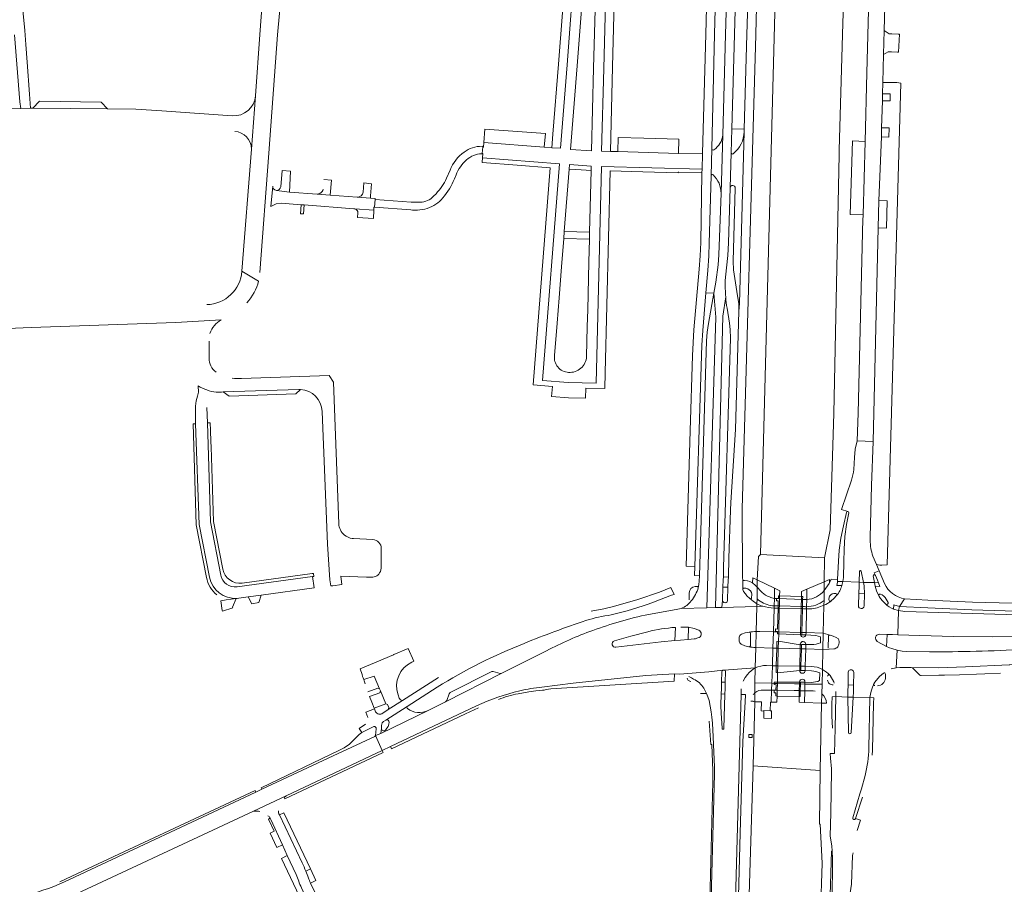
# Model space of a CAD drawing. Header units: metres. Extents: x 166325 to 190320, y 381923 to 404576.
# Tile 236 of 256: x 173070 to 173460, y 388413 to 388756. Entities that reach past the tile are written whole.
import ezdxf

# ---------------------------------------------------------------- set-up
doc = ezdxf.new("R2010")
doc.units = ezdxf.units.M
for name, color, linetype, lineweight in [('B-WE-OG-WATER_KANAAL-GV', 8, 'Continuous', 18), ('B-WE-VH-VERHARDING_ASFALT-GV', 8, 'Continuous', 18), ('B-WE-VH-VERHARDING_BETON-GV', 8, 'Continuous', 18), ('B-WE-VH-VERHARDING_BETONSTRAATSTEEN-GV', 8, 'Continuous', 18), ('B-WE-VH-VERHARDING_STRAATBAKSTEEN-GV', 8, 'Continuous', 18)]:
    doc.layers.add(name, color=color, linetype=linetype, lineweight=lineweight)

msp = doc.modelspace()

# ---------------------------------------------------------------- linework, layer by layer
at = {"layer": 'B-WE-OG-WATER_KANAAL-GV', "flags": 128}
for points in [[(173406.153, 389101.339), (173378.435, 389106.022), (173378.23, 389096.892), (173376.326, 389012.362), (173373.048, 388889.36), (173371.025, 388813.432), (173365.723, 388614.503), (173363.846, 388544.069), (173389.17, 388542.795), (173391.406, 388553.838), (173392.929, 388599.908), (173394.976, 388702.508), (173395.009, 388704.172), (173396.301, 388750.053), (173397.378, 388784.361), (173397.884, 388803.396), (173400.678, 388892.67), (173404.695, 389050.82)], [(173388.46, 388506.48), (173388.67, 388512.91), (173388.94, 388523.98), (173388.998, 388525.789), (173389.021, 388529.759), (173389.042, 388533.265), (173389.17, 388542.795), (173363.846, 388544.069), (173363.003, 388543.216), (173362.551, 388534.034), (173362.519, 388531.058), (173362.47, 388526.43), (173362.39, 388524.55), (173362.359, 388523.463), (173362.08, 388513.55), (173361.95, 388507.21), (173361.741, 388499.15), (173361.63, 388493.22), (173361.597, 388489.241), (173361.569, 388485.757), (173360.97, 388460.33), (173387.46, 388458.543), (173387.976, 388485.238), (173388.106, 388488.874), (173388.24, 388492.636), (173388.37, 388498.494)], [(173370.449, 388488.006), (173370.31, 388485.56), (173368.111, 388485.612), (173368.25, 388490.319), (173368.33, 388493.045), (173368.537, 388500.024), (173368.743, 388506.993), (173368.935, 388513.472), (173369.212, 388522.852), (173369.237, 388523.707), (173369.325, 388526.685), (173369.443, 388530.669), (173371.51, 388529.66), (173371.41, 388527.73), (173371.384, 388526.711), (173371.307, 388523.735), (173371.284, 388522.847), (173371.04, 388513.418), (173371.033, 388512.685), (173370.96, 388509.69), (173370.885, 388506.929), (173370.696, 388499.977), (173370.62, 388497.16), (173370.52, 388493.43), (173370.514, 388492.999), (173370.479, 388490.281)], [(173368.22, 388482.157), (173368.134, 388479.155), (173365.132, 388479.24), (173365.212, 388482.05), (173365.217, 388482.242), (173367.64, 388482.173)]]:
    msp.add_lwpolyline(points, close=True, dxfattribs=at)
for points in [[(173379.946, 388522.622), (173379.966, 388523.484), (173380.037, 388526.459), (173380.06, 388527.42), (173380.1, 388529.46), (173382.216, 388530.361), (173382.131, 388526.252), (173382.071, 388523.385), (173382.052, 388522.485), (173381.857, 388513.135), (173381.838, 388512.199)], [(173379.699, 388512.293), (173379.721, 388513.201), (173379.946, 388522.622)], [(173379.566, 388506.702), (173379.604, 388508.314)], [(173381.759, 388508.406), (173381.722, 388506.648), (173381.579, 388499.79), (173381.543, 388498.081), (173381.543, 388498.059), (173381.542, 388498.036)], [(173379.361, 388498.095), (173379.402, 388499.841), (173379.566, 388506.702)], [(173381.447, 388493.462), (173381.432, 388492.756), (173381.376, 388490.073), (173381.28, 388485.444), (173379.081, 388485.512), (173379.115, 388487.799), (173379.171, 388490.126), (173379.234, 388492.805), (173379.251, 388493.509)], [(173379.844, 388076.73), (173378.769, 388143.537), (173378.564, 388160.471), (173382.821, 388160.475), (173382.522, 388173.246), (173381.596, 388225.703), (173382.804, 388255.607), (173383.175, 388255.638), (173383.135, 388263.345), (173383.268, 388276.543), (173384.025, 388310.261), (173385.628, 388369.572), (173386.96, 388381.73), (173388.236, 388421.784), (173387.498, 388437.257), (173387.214, 388437.233), (173387.46, 388458.543), (173360.97, 388460.33), (173358.65, 388388.206), (173355.196, 388258.109), (173355.021, 388241.747), (173355.364, 388212.828), (173355.114, 388212.827), (173359.123, 388035.147)]]:
    msp.add_lwpolyline(points, dxfattribs=at)
at = {"layer": 'B-WE-OG-WATER_KANAAL-GV'}
for points in [[(173381.838, 388512.199, -0.8302477), (173379.699, 388512.293)], [(173379.604, 388508.314, -0.0945657), (173379.614, 388508.737)], [(173379.614, 388508.737, -0.875737), (173381.762, 388508.549)], [(173381.762, 388508.549, -0.0208243), (173381.759, 388508.406)], [(173381.542, 388498.036, -0.9860528), (173379.361, 388498.095)], [(173379.251, 388493.509, -0.0361236), (173379.255, 388493.675)], [(173379.255, 388493.675, -0.9273934), (173381.45, 388493.623)], [(173381.45, 388493.623, -0.0433496), (173381.447, 388493.462)]]:
    msp.add_lwpolyline(points, format="xyb", dxfattribs=at)
at = {"layer": 'B-WE-VH-VERHARDING_ASFALT-GV', "flags": 128}
for points in [[(173351.821, 388689.259), (173352.228, 388703.182), (173352.493, 388712.575), (173353.548, 388749.997), (173354.759, 388792.976), (173355.702, 388826.426), (173356.044, 388838.534), (173352.544, 388838.54), (173352.194, 388826.037), (173350.018, 388750.037), (173348.878, 388710.219), (173348.222, 388687.094), (173347.371, 388662.731), (173347.057, 388658.722), (173346.113, 388651.848), (173345.331, 388647.499), (173346.165, 388637.99), (173342.568, 388522.913), (173346.06, 388523.01), (173348.912, 388638.396), (173350.058, 388646.053)], [(173361.968, 388749.902), (173362.136, 388755.766), (173364.459, 388838.656), (173360.939, 388838.658), (173359.293, 388779.546), (173358.454, 388749.942), (173357.393, 388712.503), (173357.364, 388711.462), (173355.579, 388643.455), (173355.302, 388640.42), (173353.996, 388593.52), (173352.062, 388564.619), (173351.941, 388561.637), (173351.357, 388542.647), (173351.141, 388535.115), (173351.076, 388533.912), (173350.966, 388531.074), (173350.799, 388525.852)], [(173344.247, 388833.694), (173342.156, 388750.126), (173340.843, 388702.973), (173340.837, 388702.696), (173340.693, 388696.689), (173340.637, 388695.232), (173340.628, 388694.952), (173340.153, 388667.684), (173339.996, 388662.404), (173339.507, 388656.999), (173337.469, 388633.06), (173336.856, 388622.821), (173335.97, 388592.967), (173334.382, 388539.429), (173337.817, 388539.306), (173340.561, 388626.953), (173340.979, 388632.834), (173342.237, 388647.726), (173342.976, 388656.477), (173343.411, 388662.35), (173343.569, 388667.339), (173344.246, 388694.063), (173344.502, 388704.808), (173345.679, 388750.087), (173347.714, 388828.388)], [(173178.543, 388826.739), (173171.504, 388827.18), (173170.69, 388817.721), (173166.722, 388765.798), (173165.639, 388749.95), (173163.929, 388725.696), (173162.278, 388704.65), (173158.471, 388656.228), (173165.113, 388652.35)], [(173165.563, 388655.677), (173169.087, 388703.048), (173172.574, 388749.911), (173174.227, 388768.618), (173175.786, 388788.344), (173177.249, 388809.29), (173178.543, 388826.739)], [(173356.868, 388530.366), (173356.783, 388533.778), (173356.706, 388535.036), (173356.58, 388562.094), (173361.968, 388749.902)], [(173162.278, 388704.65), (173163.929, 388725.696)], [(173154.68, 388717.81), (173126.787, 388719.786), (173116.469, 388720.448), (173105.276, 388720.542), (173075.74, 388720.79), (173074.727, 388720.799), (173070.968, 388720.739), (173050.057, 388720.404), (173039.941, 388719.931), (173014.945, 388718.035), (172999.952, 388716.528), (172993.753, 388715.704)], [(173353.813, 388689.184), (173352.98, 388660.242), (173353.162, 388656.808), (173353.616, 388653.347), (173354.761, 388646.448), (173355.229, 388643.445), (173355.302, 388640.42), (173355.579, 388643.455), (173357.364, 388711.462)], [(173253.609, 388702.793), (173253.619, 388702.931), (173253.827, 388705.444), (173253.847, 388705.699), (173253.556, 388705.732)], [(173352.228, 388703.182), (173351.821, 388689.259)], [(173253.345, 388702.801), (173253.609, 388702.793)], [(173240.914, 388696.3), (173239.501, 388693.068)], [(173242.647, 388692.841), (173243.313, 388694.357)], [(173229.052, 388683.587), (173227.358, 388683.605), (173225.44, 388683.626), (173211.276, 388684.696), (173211.026, 388681.627), (173225.31, 388680.552)], [(173235.342, 388686.961), (173234.401, 388685.986)], [(173165.113, 388652.35), (173158.471, 388656.228)], [(173332.433, 388522.632), (173342.568, 388522.913), (173346.165, 388637.99), (173345.331, 388647.499)], [(173345.331, 388647.499), (173343.191, 388635.598), (173342.747, 388632.15), (173342.512, 388628.621), (173339.672, 388535.618), (173339.608, 388533.525), (173339.469, 388532.126), (173339.182, 388530.904)], [(173350.058, 388646.053), (173348.912, 388638.396), (173346.06, 388523.01), (173348.537, 388523.079), (173348.81, 388525.882), (173348.963, 388531.11), (173349.085, 388533.985), (173349.125, 388535.188), (173349.199, 388538.859), (173351.919, 388629.69)], [(173351.919, 388629.69), (173351.831, 388633.151), (173351.538, 388635.642), (173350.6, 388641.569)], [(173008.116, 388633.845), (173012.472, 388627.013), (173028.087, 388629.762), (173035.091, 388630.656), (173048.531, 388632.037), (173065.625, 388633.519), (173074.971, 388634.002), (173132.259, 388635.912), (173150.27, 388636.982)], [(173150.27, 388636.982), (173132.259, 388635.912)], [(173145.529, 388621.878), (173145.53, 388628.485)], [(173196.868, 388556.251), (173194.692, 388612.295), (173193.084, 388614.897), (173158.264, 388613.703)], [(173148.344, 388608.301), (173150.134, 388608.38), (173150.416, 388608.392), (173151.077, 388608.414), (173180.998, 388609.403)], [(173190.253, 388600.743), (173192.327, 388548.097), (173193.317, 388534.036), (173193.63, 388531.611), (173194.451, 388531.708), (173198.039, 388532.132), (173197.695, 388535.49), (173207.81, 388535.132), (173209.812, 388535.061)], [(173407.797, 388571.429), (173408.44, 388588.78), (173402.09, 388589.05), (173401.32, 388585.71), (173401.04, 388582.45), (173400.83, 388577.749)], [(173399.89, 388573.46), (173395.96, 388561.89), (173398.433, 388561.082)], [(173407.227, 388549.686), (173407.246, 388550.868), (173407.797, 388571.429)], [(173398.81, 388560.54), (173397.94, 388555.98), (173397.27, 388551.2), (173396.95, 388546.21), (173396.868, 388541.142), (173396.659, 388534.914), (173396.417, 388533.321), (173402.914, 388533.068), (173403.05, 388537.394)], [(173210.331, 388549.977), (173202.659, 388550.378)], [(173213.562, 388538.63), (173213.676, 388546.402)], [(173409.315, 388535.796), (173408.904, 388536.77), (173410.818, 388537.613), (173409.788, 388540.078), (173408.315, 388543.376)], [(173403.748, 388537.408), (173404.565, 388532.998), (173408.926, 388532.934), (173408.439, 388535.542)], [(173412.922, 388532.58), (173410.818, 388537.613), (173408.904, 388536.77), (173409.315, 388535.796), (173410.118, 388533.894), (173410.536, 388532.889), (173411.146, 388531.421), (173409.19, 388531.518), (173409.76, 388529.672), (173410.679, 388527.645)], [(173362.519, 388531.058), (173361.916, 388531.727), (173360.717, 388532.839), (173359.636, 388533.306), (173358.635, 388533.668), (173357.561, 388533.766), (173356.783, 388533.778), (173356.868, 388530.366)], [(173396.026, 388531.806), (173394.021, 388531.84), (173394.151, 388532.47), (173394.311, 388533.043), (173394.349, 388533.39), (173394.392, 388534.095), (173391.766, 388534.258), (173391.158, 388532.802), (173391.076, 388532.605), (173389.021, 388529.759), (173388.998, 388525.789), (173388.94, 388523.98)], [(173402.606, 388523.735), (173402.816, 388528.601), (173402.879, 388531.684), (173402.914, 388533.068), (173396.417, 388533.321), (173396.026, 388531.806)], [(173413.346, 388524.558), (173412.748, 388525.069), (173412.199, 388525.657), (173411.419, 388526.583), (173410.78, 388527.483), (173410.679, 388527.645), (173409.76, 388529.672), (173409.19, 388531.518), (173408.926, 388532.934), (173404.565, 388532.998), (173404.822, 388531.591), (173404.965, 388528.52), (173404.841, 388523.665)], [(173329.616, 388528.275), (173328.331, 388531.023), (173323.808, 388529.19), (173315.293, 388526.206), (173305.69, 388523.396), (173301.76, 388522.541), (173296.813, 388521.656)], [(173321.467, 388525.183), (173328.572, 388527.968), (173329.616, 388528.275)], [(173348.81, 388525.882), (173348.537, 388523.079), (173362.359, 388523.463), (173362.39, 388524.55), (173360.87, 388525.508), (173359.547, 388526.563), (173358.465, 388527.693), (173357.897, 388528.412), (173357.155, 388529.444), (173356.883, 388530.166)], [(173359.547, 388526.563), (173360.87, 388525.508), (173362.39, 388524.55), (173362.47, 388526.43), (173362.519, 388531.058)], [(173393.976, 388527.833), (173393.974, 388527.83), (173393.972, 388527.827), (173392.92, 388526.655), (173391.808, 388525.668), (173391.803, 388525.664), (173391.761, 388525.633)], [(173364.771, 388523.53), (173362.359, 388523.463), (173362.08, 388513.55), (173363.56, 388513.61), (173368.935, 388513.472), (173370.548, 388513.43), (173370.551, 388513.557), (173369.806, 388513.587), (173369.837, 388514.553), (173370.574, 388514.52), (173370.773, 388522.86)], [(173362.39, 388524.55), (173362.359, 388523.463), (173364.771, 388523.53)], [(173380.438, 388522.609), (173380.206, 388513.189), (173381.857, 388513.135), (173388.67, 388512.91), (173388.94, 388523.98)], [(173388.94, 388523.98), (173388.67, 388512.91), (173391.362, 388512.155), (173392.61, 388511.74), (173393.74, 388511.23), (173394.67, 388510.6)], [(173413.558, 388524.413), (173413.346, 388524.558)], [(173416.549, 388522.439), (173416.583, 388524.165), (173418.896, 388523.46), (173420.888, 388526.47)], [(173474.03, 388524.473), (173447.827, 388525.198), (173430.111, 388525.971), (173420.888, 388526.47), (173418.896, 388523.46), (173430.065, 388522.896), (173447.578, 388522.202), (173473.93, 388521.387)], [(173362.08, 388513.55), (173362.359, 388523.463), (173348.537, 388523.079), (173346.06, 388523.01), (173342.568, 388522.913), (173332.433, 388522.632), (173332.431, 388522.631), (173330.409, 388522.273), (173319.518, 388520.343)], [(173410.887, 388512.472), (173413.928, 388512.353), (173416.117, 388512.311), (173418.157, 388512.26), (173418.478, 388521.842), (173416.549, 388522.439)], [(173466.278, 388520.121), (173465.64, 388520.14), (173420.99, 388521.48), (173418.478, 388521.842), (173418.157, 388512.26), (173440.117, 388511.611), (173455.542, 388511.428), (173470.991, 388511.66), (173478.715, 388511.983), (173494.136, 388512.917), (173506.854, 388514), (173511.874, 388514.503)], [(173305.999, 388509.82), (173312.48, 388511.75), (173319.21, 388513.46)], [(173332.246, 388515.33), (173335.28, 388515.21), (173337.6, 388514.7), (173339.46, 388514.02)], [(173337.61, 388510.61), (173335.13, 388510.33), (173332.11, 388510.15), (173329.967, 388509.965), (173324.47, 388509.49), (173306.6, 388507.29)], [(173359.19, 388507.5), (173357.65, 388507.92), (173356.2, 388508.51), (173355.62, 388509.02), (173355.35, 388509.75), (173355.43, 388511.281)], [(173394.82, 388508.58), (173394.419, 388507.44)], [(173415.526, 388498.742), (173417.553, 388499.167), (173417.958, 388506.136), (173415.901, 388506.777), (173414.915, 388507.151), (173413.78, 388507.641), (173410.095, 388509.656)], [(173279.126, 388505.956), (173261.439, 388497.004), (173239.137, 388485.715), (173232.224, 388482.216), (173213.542, 388473.141), (173211.406, 388472.413), (173214.078, 388466.429), (173217.32, 388467.962), (173251.39, 388484.07)], [(173329.729, 388496.749), (173331.723, 388496.681), (173343.401, 388497.614), (173348.955, 388498.195), (173349.49, 388498.21), (173361.741, 388499.15), (173361.95, 388507.21)], [(173370.26, 388506.945), (173368.743, 388506.993), (173361.95, 388507.21), (173361.741, 388499.15)], [(173366.21, 388500.08), (173368.537, 388500.024), (173370.079, 388499.987), (173370.26, 388506.945)], [(173388.46, 388506.48), (173381.722, 388506.648), (173380.036, 388506.69), (173379.831, 388499.834), (173379.92, 388499.831), (173381.579, 388499.79), (173383.997, 388499.73)], [(173392.85, 388506.633), (173391.084, 388506.505), (173391.065, 388506.507), (173391.046, 388506.509), (173388.46, 388506.48), (173388.37, 388498.494)], [(173388.37, 388498.494), (173388.46, 388506.48)], [(173439.799, 388505.559), (173430.819, 388505.5), (173421.834, 388505.595), (173419.887, 388505.799), (173417.958, 388506.136), (173417.553, 388499.167), (173419.005, 388499.345), (173423.529, 388499.253), (173434.246, 388499.232), (173445.047, 388499.569), (173462.359, 388500.401), (173462.533, 388500.409), (173463.566, 388500.459), (173463.674, 388500.466), (173477.338, 388501.312)], [(173277.287, 388491.559), (173289.64, 388493.16), (173318.445, 388496.145), (173322.93, 388496.455), (173329.729, 388496.749)], [(173348.955, 388498.195), (173343.401, 388497.614), (173331.723, 388496.681)], [(173348.645, 388475.218), (173348.369, 388479.28), (173348.236, 388481.221), (173348.118, 388484.232), (173348.264, 388488.814), (173348.327, 388490.795), (173348.37, 388493.48), (173348.49, 388497.69)], [(173349.985, 388497.705), (173349.87, 388493.43), (173349.799, 388490.789), (173349.748, 388488.801), (173349.34, 388475.2)], [(173361.741, 388499.15), (173349.49, 388498.21)], [(173391.295, 388496.271), (173391.391, 388496.172), (173392.877, 388493.611), (173393.014, 388493.159)], [(173393.654, 388489.763), (173393.616, 388487.784), (173398.481, 388487.544), (173398.458, 388489.671), (173398.515, 388492.388), (173398.571, 388497.497)], [(173399.407, 388498.358), (173399.982, 388498.33)], [(173400.784, 388497.325), (173400.693, 388492.302), (173400.677, 388490.94), (173400.66, 388489.611), (173400.544, 388487.611), (173407.142, 388487.36), (173407.526, 388489.421)], [(173408.653, 388492.749), (173408.714, 388492.882), (173409.092, 388493.553), (173410.905, 388495.765), (173412.533, 388497.083)], [(173236.375, 388495.386), (173222.012, 388486.284), (173216.399, 388482.639), (173213.832, 388480.972)], [(173211.618, 388475.037), (173211.406, 388472.413), (173213.542, 388473.141), (173213.716, 388475.298), (173213.818, 388476.342), (173214.054, 388477.383), (173214.559, 388477.949), (173215.517, 388478.484), (173223.983, 388483.91), (173235.846, 388491.519)], [(173341.417, 388491.136), (173342.468, 388489.006), (173343.045, 388487.685), (173343.453, 388486.239), (173344.33, 388481.729), (173344.565, 388479.59), (173344.814, 388477.318), (173345.052, 388471.883), (173345.58, 388459.843), (173345.617, 388457.087), (173344.066, 388398)], [(173353.576, 388392.726), (173355.67, 388470.055), (173356.173, 388488.641)], [(173356.173, 388488.641), (173356.231, 388490.808)], [(173398.635, 388473.529), (173398.481, 388487.544), (173393.616, 388487.784), (173393.376, 388475.235), (173393.203, 388465.238), (173391.374, 388465.278), (173391.591, 388463.445), (173391.922, 388459.231), (173391.911, 388458.415), (173391.682, 388441.734), (173391.374, 388432.509), (173392.077, 388428.605), (173392.278, 388426.525), (173392.299, 388423.546), (173392.152, 388406.35), (173392.124, 388405.602), (173391.881, 388404.772), (173398.763, 388404.581), (173398.895, 388407.524), (173399.92, 388413.438), (173400.287, 388424.84), (173400.478, 388425.861)], [(173406.732, 388467.409), (173407.142, 388487.36), (173400.544, 388487.611), (173399.725, 388473.514)], [(173211.259, 388482.072), (173210.92, 388482.927), (173207.516, 388481.639), (173208.384, 388479.48)], [(173207.441, 388476.829), (173204.917, 388475.169), (173206.006, 388473.544), (173210.772, 388475.919)], [(173163.112, 388442.385), (173176.05, 388448.45), (173214.078, 388466.429), (173211.406, 388472.413), (173211.1, 388471.955), (173196.563, 388465.214), (173166.428, 388451.07), (173164.002, 388449.931), (173090.275, 388415.327)], [(173400.365, 388439.699), (173403.234, 388449.325), (173403.868, 388451.209), (173405.269, 388456.532)], [(173402.075, 388434.775), (173403.411, 388438.778), (173401.421, 388439.446)]]:
    msp.add_lwpolyline(points, dxfattribs=at)
at = {"layer": 'B-WE-VH-VERHARDING_ASFALT-GV'}
for points in [[(173163.929, 388725.696, -0.4088927), (173154.68, 388717.81)], [(173155.631, 388711.612, -0.4007151), (173162.278, 388704.65)], [(173357.364, 388711.462, -0.2161548), (173353.056, 388702.758)], [(173246.458, 388703.394, 0.1456207), (173240.914, 388696.3)], [(173253.556, 388705.732, 0.1624442), (173246.458, 388703.394)], [(173243.313, 388694.357, -0.1363725), (173247.474, 388700.353)], [(173247.474, 388700.353, -0.1765067), (173253.345, 388702.801)], [(173239.501, 388693.068, -0.091294), (173235.342, 388686.961)], [(173238.063, 388685.272, 0.0738296), (173242.647, 388692.841)], [(173234.401, 388685.986, -0.2071469), (173229.052, 388683.587)], [(173231.868, 388681.107, 0.1407646), (173238.063, 388685.272)], [(173225.31, 388680.552, 0.0435252), (173227.976, 388680.434)], [(173227.976, 388680.434, 0.0639569), (173231.868, 388681.107)], [(173158.471, 388656.228, -0.3825371), (173144.62, 388643.02)], [(173160.425, 388643.772, 0.1250757), (173165.113, 388652.35)], [(173350.058, 388646.053, -0.0287068), (173349.905, 388652.566)], [(173145.817, 388631.612, -0.1772604), (173150.27, 388636.982)], [(173148.241, 388616.218, -0.2347451), (173145.529, 388621.878)], [(173158.264, 388613.703, -0.0368141), (173154.569, 388613.877)], [(173141.169, 388610.844, 0.0966461), (173148.344, 388608.301)], [(173181.681, 388609.396, -0.3883308), (173190.253, 388600.743)], [(173400.83, 388577.749, -0.0457004), (173399.89, 388573.46)], [(173398.433, 388561.082, -0.3995572), (173398.81, 388560.54)], [(173199.09, 388551.766, -0.214528), (173196.868, 388556.251)], [(173202.206, 388550.418, -0.141796), (173199.09, 388551.766)], [(173202.659, 388550.378, -0.0177168), (173202.206, 388550.418)], [(173213.676, 388546.402, 0.4028966), (173210.331, 388549.977)], [(173209.812, 388535.061, 0.1524), (173211.882, 388535.625)], [(173211.882, 388535.625, 0.0679954), (173212.64, 388536.268)], [(173212.64, 388536.268, 0.1795796), (173213.562, 388538.63)], [(173393.976, 388527.833, 0.1183454), (173396.026, 388531.806)], [(173420.888, 388526.47, -0.2404427), (173412.922, 388532.58)], [(173339.182, 388530.904, -0.0999364), (173336.437, 388525.662)], [(173356.868, 388530.366, -0.1473106), (173356.974, 388530.598)], [(173357.334, 388530.755, -0.0845957), (173358.794, 388530.441)], [(173358.794, 388530.441, -0.3112978), (173360.342, 388528.353)], [(173390.96, 388526.111, -0.1228138), (173391.2, 388527.576)], [(173393.535, 388528.615, -0.6144038), (173393.976, 388527.833)], [(173304.725, 388520.1, 0.0298997), (173321.467, 388525.183)], [(173336.437, 388525.662, -0.1280462), (173332.433, 388522.632)], [(173350.799, 388525.852, -1.0040407), (173348.81, 388525.882)], [(173364.771, 388523.53, -0.0589547), (173362.39, 388524.55)], [(173369.212, 388522.852, -0.0585066), (173364.771, 388523.53)], [(173388.94, 388523.98, -0.0940555), (173383.51, 388522.523)], [(173391.761, 388525.633, -0.0724957), (173388.94, 388523.98)], [(173404.841, 388523.665, -0.9509114), (173402.606, 388523.735)], [(173416.549, 388522.439, -0.1158619), (173413.346, 388524.558)], [(173294.731, 388517.882, -0.0458103), (173304.725, 388520.1)], [(173319.518, 388520.343, 0.0359299), (173297.431, 388513.964)], [(173270.255, 388508.847, -0.0166322), (173294.731, 388517.882)], [(173297.431, 388513.964, 0.0348711), (173279.126, 388505.956)], [(173339.46, 388514.02, -0.6437669), (173339.511, 388511.21)], [(173359.35, 388513.33, -0.0175863), (173362.08, 388513.55)], [(173410.095, 388509.656, -0.7606129), (173410.887, 388512.472)], [(173235.846, 388491.519, -0.044698), (173270.255, 388508.847)], [(173339.511, 388511.21, -0.0620358), (173337.61, 388510.61)], [(173361.95, 388507.21, -0.0283288), (173359.19, 388507.5)], [(173477.736, 388507.15, -0.0166839), (173439.799, 388505.559)], [(173349.49, 388498.21, -0.370003), (173349.985, 388497.705)], [(173358.69, 388496.58, -0.0926642), (173361.741, 388499.15)], [(173388.37, 388498.494, -0.0719128), (173391.295, 388496.271)], [(173399.982, 388498.33, -0.3578579), (173400.784, 388497.325)], [(173337.365, 388494.709, -0.128403), (173341.417, 388491.136)], [(173407.526, 388489.421, -0.0506689), (173408.653, 388492.749)], [(173213.832, 388480.972, -0.431412), (173211.259, 388482.072)], [(173210.772, 388475.919, -0.5560867), (173211.618, 388475.037)], [(173405.269, 388456.532, 0.0521373), (173406.732, 388467.409)], [(173401.421, 388439.446, -0.9139981), (173400.365, 388439.699)], [(173090.275, 388415.327, -0.0520339), (173073.107, 388409.179)]]:
    msp.add_lwpolyline(points, format="xyb", dxfattribs=at)
at = {"layer": 'B-WE-VH-VERHARDING_ASFALT-GV', "flags": 128}
for points in [[(173380.55, 388527.46), (173380.06, 388527.42), (173371.41, 388527.73), (173370.98, 388527.72), (173370.94, 388526.62), (173380.522, 388526.245)], [(173380.522, 388526.245), (173370.94, 388526.62), (173370.2, 388526.65), (173370.17, 388525.69), (173370.84, 388525.66), (173370.794, 388523.75), (173371.307, 388523.735), (173379.966, 388523.484), (173380.458, 388523.47)], [(173380.438, 388522.609), (173379.946, 388522.622), (173371.284, 388522.847), (173370.773, 388522.86), (173370.574, 388514.52), (173369.837, 388514.553), (173369.806, 388513.587), (173370.551, 388513.557), (173370.548, 388513.43), (173371.04, 388513.418), (173379.721, 388513.201), (173380.206, 388513.189)], [(173380.036, 388506.69), (173379.566, 388506.702), (173370.885, 388506.929), (173370.26, 388506.945), (173370.079, 388499.987), (173370.696, 388499.977), (173379.402, 388499.841), (173379.831, 388499.834)], [(173379.68, 388492.787), (173379.234, 388492.805), (173377.321, 388492.881), (173370.514, 388492.999), (173369.262, 388493.021), (173369.24, 388492.51), (173370, 388492.47), (173369.94, 388490.287), (173370.479, 388490.281), (173377.141, 388490.205), (173379.171, 388490.126), (173379.588, 388490.11)], [(173379.584, 388490.005), (173379.588, 388490.11), (173379.171, 388490.126), (173377.141, 388490.205), (173370.479, 388490.281), (173369.94, 388490.287), (173369.19, 388490.301), (173369.19, 388489.3), (173369.91, 388489.26), (173369.85, 388488.02), (173370.449, 388488.006), (173379.115, 388487.799), (173379.51, 388487.79)]]:
    msp.add_lwpolyline(points, close=True, dxfattribs=at)
at = {"layer": 'B-WE-VH-VERHARDING_BETON-GV', "flags": 128}
for points in [[(173362.551, 388534.034), (173360.79, 388534.87), (173360.717, 388532.839), (173361.916, 388531.727), (173362.519, 388531.058)], [(173391.158, 388532.802), (173391.1, 388534.14), (173389.042, 388533.265), (173389.021, 388529.759), (173391.076, 388532.605)], [(173380.458, 388523.47), (173379.966, 388523.484), (173371.307, 388523.735), (173370.794, 388523.75), (173370.773, 388522.86), (173371.284, 388522.847), (173379.946, 388522.622), (173380.438, 388522.609)], [(173371.033, 388512.685), (173370.552, 388512.673), (173370.548, 388513.43), (173368.935, 388513.472), (173363.56, 388513.61), (173362.08, 388513.55), (173361.95, 388507.21), (173368.743, 388506.993), (173370.26, 388506.945), (173370.35, 388509.62), (173370.96, 388509.69)], [(173380.206, 388513.189), (173379.721, 388513.201), (173371.04, 388513.418), (173370.548, 388513.43), (173370.552, 388512.673), (173371.033, 388512.685), (173379.699, 388512.293), (173380.2, 388512.27)], [(173380.075, 388508.239), (173379.604, 388508.314), (173370.96, 388509.69), (173370.35, 388509.62), (173370.26, 388506.945), (173370.885, 388506.929), (173379.566, 388506.702), (173380.036, 388506.69)], [(173379.827, 388499.712), (173379.831, 388499.834), (173379.402, 388499.841), (173370.696, 388499.977), (173370.079, 388499.987), (173370.02, 388497.28), (173370.62, 388497.16), (173379.361, 388498.095), (173379.78, 388498.14)], [(173379.704, 388493.513), (173370.52, 388493.43), (173369.28, 388493.48), (173369.262, 388493.021), (173370.514, 388492.999), (173377.321, 388492.881), (173379.234, 388492.805), (173379.68, 388492.787)], [(173360.5, 388472.762), (173359.26, 388472.788), (173359.227, 388471.55), (173360.487, 388471.532)]]:
    msp.add_lwpolyline(points, close=True, dxfattribs=at)
for points in [[(173371.51, 388529.66), (173369.443, 388530.669), (173362.551, 388534.034), (173362.519, 388531.058)], [(173389.021, 388529.759), (173389.042, 388533.265), (173382.216, 388530.361), (173380.1, 388529.46), (173380.06, 388527.42), (173380.55, 388527.46), (173380.522, 388526.245), (173382.131, 388526.252)], [(173362.519, 388531.058), (173362.47, 388526.43)], [(173369.325, 388526.685), (173370.2, 388526.65), (173370.94, 388526.62), (173370.98, 388527.72), (173371.41, 388527.73), (173371.51, 388529.66)], [(173388.998, 388525.789), (173389.021, 388529.759)], [(173362.47, 388526.43), (173362.39, 388524.55)], [(173370.2, 388526.65), (173369.325, 388526.685)], [(173370.794, 388523.75), (173370.84, 388525.66), (173370.17, 388525.69), (173370.2, 388526.65)], [(173370.773, 388522.86), (173370.794, 388523.75)], [(173382.131, 388526.252), (173380.522, 388526.245), (173380.458, 388523.47)], [(173388.94, 388523.98), (173388.998, 388525.789)], [(173380.458, 388523.47), (173380.438, 388522.609)], [(173384.069, 388508.346), (173383.541, 388508.36), (173381.759, 388508.406), (173380.08, 388508.45), (173380.075, 388508.239), (173380.036, 388506.69), (173381.722, 388506.648), (173388.46, 388506.48), (173388.67, 388512.91)], [(173388.67, 388512.91), (173381.857, 388513.135), (173380.206, 388513.189), (173380.2, 388512.27), (173381.838, 388512.199), (173385.77, 388512.03), (173387.59, 388511.51), (173387.56, 388509.05)], [(173361.741, 388499.15), (173361.63, 388493.22), (173368.33, 388493.045), (173369.262, 388493.021), (173369.28, 388493.48), (173370.52, 388493.43), (173370.62, 388497.16)], [(173370.62, 388497.16), (173370.02, 388497.28), (173370.079, 388499.987), (173368.537, 388500.024), (173366.21, 388500.08)], [(173384.004, 388493.388), (173381.447, 388493.462), (173379.704, 388493.513), (173379.68, 388492.787), (173381.432, 388492.756), (173388.24, 388492.636), (173388.37, 388498.494)], [(173383.997, 388499.73), (173381.579, 388499.79), (173379.92, 388499.831), (173379.831, 388499.834), (173379.827, 388499.712), (173379.78, 388498.14), (173381.543, 388498.081), (173384.048, 388497.998)], [(173387.319, 388497.142), (173387.259, 388494.148)], [(173360.022, 388485.986), (173360.99, 388485.985), (173360.99, 388485.77), (173361.569, 388485.757), (173361.597, 388489.241)], [(173361.597, 388489.241), (173361.569, 388485.757), (173364.17, 388485.7), (173364.09, 388482.08), (173365.212, 388482.05), (173365.217, 388482.242), (173367.64, 388482.173), (173367.76, 388485.62), (173368.111, 388485.612), (173370.31, 388485.56), (173370.449, 388488.006)], [(173370.449, 388488.006), (173369.85, 388488.02), (173369.91, 388489.26), (173369.19, 388489.3), (173369.19, 388490.301), (173368.25, 388490.319), (173365.07, 388490.38)], [(173385.437, 388489.985), (173384.675, 388490.005), (173381.376, 388490.073), (173379.588, 388490.11), (173379.584, 388490.005), (173379.51, 388487.79), (173379.115, 388487.799), (173379.081, 388485.512), (173381.28, 388485.444), (173387.976, 388485.238), (173388.106, 388488.874)], [(173388.106, 388488.874), (173387.976, 388485.238), (173388.531, 388485.221), (173389.943, 388485.152)]]:
    msp.add_lwpolyline(points, dxfattribs=at)
at = {"layer": 'B-WE-VH-VERHARDING_BETON-GV'}
for points in [[(173362.519, 388531.058, 0.027566), (173364.51, 388528.996)], [(173367.407, 388527.243, -0.1078048), (173364.51, 388528.996)], [(173389.021, 388529.759, -0.2180308), (173382.131, 388526.252)], [(173362.47, 388526.43, 0.1383064), (173367.938, 388523.86)], [(173367.407, 388527.243, 0.0282536), (173369.325, 388526.685)], [(173369.237, 388523.707, -0.0330966), (173367.938, 388523.86)], [(173370.794, 388523.75, -0.041107), (173369.237, 388523.707)], [(173388.998, 388525.789, -0.16038), (173382.071, 388523.385)], [(173369.212, 388522.852, 0.0205024), (173370.773, 388522.86)], [(173380.438, 388522.609, 0.0273712), (173382.052, 388522.485)], [(173382.071, 388523.385, -0.0341013), (173380.458, 388523.47)], [(173382.052, 388522.485, 0.0247103), (173383.51, 388522.523)], [(173387.56, 388509.05, -0.0982263), (173384.069, 388508.346)], [(173366.21, 388500.08, 0.1163923), (173361.741, 388499.15)], [(173388.37, 388498.494, 0.1223317), (173383.997, 388499.73)], [(173384.048, 388497.998, -0.1010422), (173387.319, 388497.142)], [(173387.259, 388494.148, -0.1136581), (173384.004, 388493.388)], [(173361.597, 388489.241, 0.0486301), (173360.965, 388488.562)], [(173365.07, 388490.38, 0.2047069), (173361.597, 388489.241)], [(173389.943, 388485.152, 0.2164904), (173388.106, 388488.874)]]:
    msp.add_lwpolyline(points, format="xyb", dxfattribs=at)
at = {"layer": 'B-WE-VH-VERHARDING_BETONSTRAATSTEEN-GV', "flags": 128}
for points in [[(173068.462, 388749.903), (173070.588, 388723.28), (173070.968, 388720.739), (173074.727, 388720.799), (173074.322, 388726.322), (173073.389, 388739.037), (173072.965, 388746.085), (173072.524, 388751.527), (173071.263, 388765.124), (173071.053, 388767.619), (173064.579, 388767.104)], [(173406.774, 388764.596), (173405.971, 388734.854), (173405.238, 388707.679), (173404.453, 388678.595), (173404.434, 388677.89), (173404.42, 388677.004), (173402.538, 388599.993), (173402.09, 388589.05), (173408.44, 388588.78), (173410.42, 388673.49), (173410.672, 388684.246), (173411.71, 388709.425), (173411.807, 388713.047), (173412.096, 388723.777), (173412.169, 388726.491), (173412.29, 388730.959), (173412.589, 388742.077), (173412.844, 388751.52), (173413.238, 388766.144)], [(173417.664, 388730.966), (173415.514, 388730.962), (173412.29, 388730.959), (173412.169, 388726.491), (173415.177, 388726.476), (173415.122, 388723.699), (173412.096, 388723.777), (173411.807, 388713.047), (173414.78, 388713.016), (173414.715, 388709.31), (173411.71, 388709.425), (173410.672, 388684.246), (173413.986, 388684.124), (173413.732, 388673.36), (173410.42, 388673.49), (173408.44, 388588.78), (173407.797, 388571.429), (173407.246, 388550.868), (173407.227, 388549.686)], [(173408.315, 388543.376), (173409.788, 388540.078), (173411.071, 388539.868), (173411.91, 388539.83), (173414.047, 388539.906), (173414.967, 388572.491), (173419.433, 388730.719), (173417.864, 388730.966), (173417.664, 388730.966)], [(173357.364, 388711.462), (173357.393, 388712.503), (173352.493, 388712.575), (173352.228, 388703.182)], [(173348.222, 388687.094), (173348.878, 388710.219)], [(173344.502, 388704.808), (173344.246, 388694.063)], [(173172.131, 388688.262), (173177.36, 388687.6), (173177.771, 388695.824), (173174.365, 388696.145)], [(173174.365, 388696.145), (173173.844, 388689.726)], [(173188.228, 388686.798), (173193.479, 388686.411), (173193.997, 388692.245), (173190.889, 388692.537)], [(173209.813, 388690.878), (173206.825, 388691.187), (173206.454, 388687.598)], [(173170.663, 388689.97), (173169.889, 388681.907), (173172.067, 388682.974), (173173.986, 388683.16), (173182.009, 388682.56), (173183.096, 388682.479), (173202.843, 388681.002), (173203.206, 388680.975), (173210.737, 388680.483), (173210.777, 388681.647), (173211.026, 388681.627), (173211.276, 388684.696)], [(173211.276, 388684.696), (173211.307, 388685.095), (173209.348, 388685.24), (173204.132, 388685.625), (173193.479, 388686.411), (173188.228, 388686.798), (173177.36, 388687.6), (173172.131, 388688.262)], [(173204.132, 388685.625), (173209.348, 388685.24), (173209.404, 388685.895), (173209.42, 388686.089), (173209.813, 388690.878)], [(173351.821, 388689.259), (173351.119, 388667.503), (173350.85, 388662.512), (173350.431, 388657.527), (173349.905, 388652.566)], [(173355.302, 388640.42), (173355.229, 388643.445), (173354.761, 388646.448), (173353.616, 388653.347), (173353.162, 388656.808), (173352.98, 388660.242), (173353.813, 388689.184)], [(173210.737, 388680.483), (173203.206, 388680.975)], [(173204.395, 388679.321), (173204.308, 388677.56), (173204.241, 388677.515), (173210.625, 388677.179), (173210.737, 388680.483)], [(173350.6, 388641.569), (173351.538, 388635.642), (173351.831, 388633.151), (173351.919, 388629.69), (173349.199, 388538.859), (173349.125, 388535.188), (173351.141, 388535.115), (173351.357, 388542.647), (173351.941, 388561.637), (173352.062, 388564.619), (173353.996, 388593.52), (173355.302, 388640.42)], [(173141.169, 388610.844), (173141.244, 388608.336), (173140.899, 388606.8), (173140.402, 388604.851), (173140.16, 388602.854), (173140.056, 388600.86), (173140.06, 388598.84), (173140.167, 388595.84), (173141.589, 388555.881), (173145.662, 388535.095)], [(173180.998, 388609.403), (173151.077, 388608.414), (173153.414, 388606.73), (173179.878, 388607.683), (173181.681, 388609.396)], [(173150.134, 388608.38), (173148.344, 388608.301)], [(173150.146, 388535.895), (173146.07, 388556.975), (173144.822, 388596.226), (173144.632, 388602.219)], [(173140.167, 388595.84), (173139.157, 388595.819), (173140.38, 388555.852), (173144.48, 388534.965)], [(173145.662, 388535.095), (173141.589, 388555.881), (173140.167, 388595.84)], [(173146.277, 388586.685), (173146.211, 388588.733), (173146.063, 388593.324), (173145.968, 388596.262), (173144.822, 388596.226), (173146.07, 388556.975), (173150.146, 388535.895)], [(173150.883, 388538.273), (173147.232, 388557.064), (173146.277, 388586.685)], [(173397.882, 388560.728), (173396.65, 388555.46), (173395.66, 388550.48), (173395.03, 388545.78), (173394.774, 388541.382), (173394.392, 388534.095), (173394.349, 388533.39), (173396.417, 388533.321), (173396.659, 388534.914), (173396.868, 388541.142), (173396.95, 388546.21), (173397.27, 388551.2)], [(173397.27, 388551.2), (173397.94, 388555.98), (173398.81, 388560.54)], [(173156.543, 388526.647), (173157.3, 388526.747), (173160.954, 388527.258), (173166.13, 388527.981), (173187.059, 388530.905), (173186.486, 388535.305), (173156.562, 388531.285)], [(173156.562, 388531.285), (173186.486, 388535.305), (173186.924, 388535.364), (173186.792, 388536.502)], [(173186.325, 388536.483), (173158.591, 388532.742)], [(173402.914, 388533.068), (173404.565, 388532.998), (173403.748, 388537.408)], [(173403.05, 388537.394), (173402.914, 388533.068)], [(173408.439, 388535.542), (173408.926, 388532.934), (173410.536, 388532.889), (173410.118, 388533.894), (173409.315, 388535.796)], [(173338.651, 388531.347), (173337.927, 388531.423)], [(173335.616, 388528.915), (173335.565, 388526.066)], [(173350.966, 388531.074), (173348.963, 388531.11), (173348.81, 388525.882)], [(173350.799, 388525.852), (173350.966, 388531.074)], [(173356.883, 388530.166), (173357.155, 388529.444), (173357.897, 388528.412), (173358.465, 388527.693), (173359.547, 388526.563)], [(173360.297, 388526.781), (173360.342, 388528.353)], [(173391.761, 388525.633), (173391.803, 388525.664), (173391.808, 388525.668), (173392.92, 388526.655), (173393.972, 388527.827)], [(173393.972, 388527.827), (173393.974, 388527.83), (173393.976, 388527.833)], [(173404.965, 388528.52), (173402.816, 388528.601), (173402.606, 388523.735)], [(173404.841, 388523.665), (173404.965, 388528.52)], [(173410.679, 388527.645), (173410.78, 388527.483), (173411.419, 388526.583), (173412.199, 388525.657), (173412.748, 388525.069), (173413.346, 388524.558), (173413.558, 388524.413)], [(173414.344, 388525.014), (173413.655, 388526.375), (173413.207, 388527.018), (173412.66, 388527.611), (173411.975, 388528.063), (173411.3, 388528.356)], [(173152.297, 388526.071), (173156.21, 388526.602), (173156.543, 388526.647)], [(173306.6, 388507.29), (173324.47, 388509.49), (173329.967, 388509.965), (173330.122, 388515.2)], [(173339.46, 388514.02), (173337.6, 388514.7), (173335.28, 388515.21), (173335.13, 388510.33), (173337.61, 388510.61)], [(173355.43, 388511.281), (173355.35, 388509.75), (173355.62, 388509.02), (173356.2, 388508.51), (173357.65, 388507.92), (173359.19, 388507.5), (173359.6, 388507.58), (173359.81, 388507.94), (173359.94, 388512.8), (173359.77, 388513.21), (173359.35, 388513.33)], [(173359.35, 388513.33), (173357.8, 388513.01), (173356.3, 388512.48)], [(173390.72, 388511.8), (173390.6, 388507.008)], [(173394.67, 388510.6), (173393.74, 388511.23), (173392.61, 388511.74), (173391.362, 388512.155)], [(173410.095, 388509.656), (173413.78, 388507.641), (173413.928, 388512.353)], [(173413.928, 388512.353), (173410.887, 388512.472)], [(173225.789, 388501.405), (173226.618, 388501.784), (173224.273, 388506.885), (173218.615, 388504.445), (173218.465, 388504.38), (173209.338, 388500.443), (173205.344, 388498.772)], [(173391.046, 388506.509), (173391.065, 388506.507), (173391.084, 388506.505), (173392.85, 388506.633)], [(173462.359, 388500.401), (173445.047, 388499.569), (173434.246, 388499.232), (173423.529, 388499.253)], [(173329.619, 388493.924), (173329.729, 388496.749), (173322.93, 388496.455), (173318.445, 388496.145), (173289.64, 388493.16), (173277.287, 388491.559)], [(173348.49, 388497.69), (173348.37, 388493.48), (173349.87, 388493.43), (173349.985, 388497.705)], [(173349.49, 388498.21), (173348.955, 388498.195)], [(173358.69, 388496.58), (173357.71, 388495.34), (173356.98, 388493.94)], [(173391.391, 388496.172), (173391.295, 388496.271)], [(173398.571, 388497.497), (173398.515, 388492.388), (173400.693, 388492.302), (173400.784, 388497.325)], [(173413.314, 388494.977), (173413.319, 388496.693)], [(173424.109, 388499.008), (173426.981, 388496.312)], [(173427.518, 388496.082), (173434.397, 388496.24), (173436.678, 388496.253), (173442.637, 388496.402), (173449.425, 388496.677), (173452.639, 388496.829), (173458.813, 388497.112)], [(173206.276, 388495.8), (173206.49, 388495.141), (173206.705, 388494.482), (173210.79, 388495.911), (173212.931, 388490.909), (173213.317, 388490.006), (173215.436, 388484.886), (173216.115, 388484.627), (173216.639, 388483.401), (173216.399, 388482.639), (173222.012, 388486.284), (173221.26, 388486.45), (173220.813, 388487.186), (173220.305, 388488.539)], [(173210.79, 388495.911), (173206.705, 388494.482)], [(173208.341, 388489.703), (173212.253, 388491.165), (173212.931, 388490.909), (173210.79, 388495.911)], [(173267.865, 388488.919), (173272.131, 388489.668), (173274.829, 388490.048), (173277.564, 388490.282), (173278.23, 388490.345), (173278.971, 388490.572), (173280.828, 388490.803), (173329.619, 388493.924)], [(173335.235, 388494.2), (173336.2, 388493.76)], [(173337.365, 388494.709), (173336.495, 388495.25), (173335.51, 388495.705)], [(173393.014, 388493.159), (173392.877, 388493.611), (173391.391, 388496.172)], [(173343.045, 388487.685), (173342.468, 388489.006), (173340.058, 388489.009)], [(173349.748, 388488.801), (173348.264, 388488.814), (173348.118, 388484.232), (173348.236, 388481.221), (173348.369, 388479.28), (173348.645, 388475.218)], [(173349.34, 388475.2), (173349.748, 388488.801)], [(173343.505, 388478.003), (173344.136, 388468.854), (173344.542, 388468.868), (173344.932, 388458.325), (173345.004, 388454.117), (173343.221, 388385.456), (173342.662, 388354.194), (173345.56, 388354.397), (173344.959, 388365.86), (173343.984, 388377.052), (173343.738, 388381.394), (173343.738, 388385.51), (173344.066, 388398), (173345.617, 388457.087), (173345.58, 388459.843), (173345.052, 388471.883), (173344.814, 388477.318), (173344.565, 388479.59), (173344.33, 388481.729), (173343.453, 388486.239), (173343.045, 388487.685)], [(173393.616, 388487.784), (173392.157, 388487.735), (173392.075, 388484.764), (173392.068, 388480.181), (173392.297, 388475.218)], [(173393.376, 388475.235), (173393.616, 388487.784)], [(173400.544, 388487.611), (173398.481, 388487.544), (173398.635, 388473.529)], [(173399.725, 388473.514), (173400.544, 388487.611)], [(173408.641, 388485.15), (173408.694, 388487.266), (173407.142, 388487.36), (173406.732, 388467.409)], [(173408.012, 388464.558), (173408.171, 388466.534), (173408.641, 388485.15)], [(173213.716, 388475.298), (173213.542, 388473.141), (173232.224, 388482.216)], [(173223.983, 388483.91), (173215.517, 388478.484)], [(173251.39, 388484.07), (173217.32, 388467.962), (173217.736, 388467.149), (173247.086, 388480.971), (173252.2, 388483.38)], [(173215.517, 388478.484), (173214.559, 388477.949), (173214.054, 388477.383), (173213.818, 388476.342), (173213.716, 388475.298)], [(173210.772, 388475.919), (173206.006, 388473.544), (173204.899, 388472.709), (173201.034, 388468.99), (173198.952, 388467.498), (173196.911, 388466.404), (173166.155, 388451.673), (173166.428, 388451.07), (173196.563, 388465.214)], [(173196.563, 388465.214), (173211.1, 388471.955), (173211.406, 388472.413), (173211.618, 388475.037)], [(173164.002, 388449.931), (173163.704, 388450.555), (173095.593, 388418.745), (173086.378, 388414.424)], [(173090.275, 388415.327), (173164.002, 388449.931)], [(173401.421, 388439.446), (173404.288, 388447.944)], [(173163.112, 388442.385), (173081.15, 388404.16), (173078.3, 388403.05), (173074.708, 388401.859)]]:
    msp.add_lwpolyline(points, dxfattribs=at)
for points in [[(173418.322, 388750.177), (173415.888, 388750.261), (173414.846, 388750.297), (173412.844, 388751.52), (173412.589, 388742.077), (173414.427, 388743.181), (173415.655, 388743.123), (173418.077, 388743.008), (173418.518, 388742.987), (173418.846, 388750.159)], [(173075.74, 388720.79), (173105.276, 388720.542), (173102.697, 388723.264), (173078.364, 388723.544)], [(173405.238, 388707.679), (173400.219, 388707.877), (173399.404, 388678.721), (173404.453, 388678.595)], [(173183.096, 388682.479), (173182.009, 388682.56), (173181.738, 388679.017), (173182.593, 388678.955), (173182.834, 388678.938)], [(173345.331, 388647.499), (173342.237, 388647.726), (173340.979, 388632.834), (173340.561, 388626.953), (173337.817, 388539.306), (173337.705, 388535.692), (173339.672, 388535.618), (173342.512, 388628.621), (173342.747, 388632.15), (173343.191, 388635.598)], [(173166.13, 388527.981), (173160.954, 388527.258), (173162.472, 388524.461), (173165.141, 388525.067)], [(173156.21, 388526.602), (173152.297, 388526.071), (173150.138, 388525.727), (173150.7, 388521.939), (173150.743, 388521.649), (173154.893, 388522.908), (173154.795, 388523.189)], [(173261.439, 388497.004), (173260.75, 388496.943), (173257.998, 388497.725), (173257.41, 388497.695), (173257.407, 388497.694), (173240.91, 388489.35), (173240.508, 388488.885), (173239.609, 388486.251), (173239.137, 388485.715)], [(173213.317, 388490.006), (173213.055, 388489.323), (173209.018, 388487.83), (173209.883, 388485.51), (173210.84, 388483.153), (173215.436, 388484.886)], [(173355.842, 388433.649), (173356.264, 388451.835), (173356.837, 388470.018), (173357.811, 388485.716), (173357.923, 388488.489), (173357.928, 388488.592), (173356.173, 388488.641), (173355.67, 388470.055), (173353.576, 388392.726), (173352.408, 388349.587), (173350.562, 388278.935), (173351.73, 388278.936)], [(173214.465, 388465.609), (173214.078, 388466.429), (173176.05, 388448.45), (173175.21, 388447.79), (173175.44, 388447.23)], [(173392.278, 388426.525), (173391.899, 388426.569), (173391.321, 388404.788), (173391.881, 388404.772), (173392.124, 388405.602), (173392.152, 388406.35), (173392.299, 388423.546)]]:
    msp.add_lwpolyline(points, close=True, dxfattribs=at)
at = {"layer": 'B-WE-VH-VERHARDING_BETONSTRAATSTEEN-GV'}
for points in [[(173348.878, 388710.219, -0.225963), (173345.38, 388704.344)], [(173345.38, 388704.344, -0.6025583), (173344.502, 388704.808)], [(173352.228, 388703.182, 0.5972073), (173353.056, 388702.758)], [(173344.246, 388694.063, -0.6533024), (173345.106, 388694.379)], [(173345.106, 388694.379, -0.2063967), (173348.222, 388687.094)], [(173172.131, 388688.262, -0.4131185), (173170.663, 388689.97)], [(173173.844, 388689.726, -0.4132852), (173172.131, 388688.262)], [(173190.659, 388688.807, -0.2466191), (173189.376, 388687.087)], [(173206.454, 388687.598, -0.4020064), (173204.132, 388685.625)], [(173353.813, 388689.184, 0.9983656), (173351.821, 388689.259)], [(173189.376, 388687.087, -0.126203), (173188.228, 388686.798)], [(173203.206, 388680.975, -0.3499969), (173204.395, 388679.321)], [(173350.058, 388646.053, 0.0196616), (173350.6, 388641.569)], [(173181.681, 388609.396, 0.0131608), (173180.998, 388609.403)], [(173398.433, 388561.082, 0.4005147), (173397.882, 388560.728)], [(173407.227, 388549.686, 0.0707106), (173408.315, 388543.376)], [(173150.146, 388535.895, 0.3977812), (173156.562, 388531.285)], [(173158.591, 388532.742, -0.3976794), (173150.883, 388538.273)], [(173186.792, 388536.502, -0.0362559), (173186.325, 388536.483)], [(173403.748, 388537.408, 0.7874127), (173403.05, 388537.394)], [(173409.315, 388535.796, 0.8258276), (173408.439, 388535.542)], [(173144.48, 388534.965, 0.178343), (173148.544, 388528.109)], [(173156.543, 388526.647, -0.3765877), (173145.662, 388535.095)], [(173337.927, 388531.423, 0.3738953), (173335.616, 388528.915)], [(173339.182, 388530.904, 0.4189292), (173338.651, 388531.347)], [(173356.868, 388530.366, 0.1151028), (173356.883, 388530.166)], [(173357.334, 388530.755, 0.2256876), (173356.974, 388530.598)], [(173393.535, 388528.615, 0.3399552), (173391.2, 388527.576)], [(173411.3, 388528.356, 0.6011065), (173410.679, 388527.645)], [(173359.547, 388526.563, 0.4844863), (173360.297, 388526.781)], [(173390.96, 388526.111, 0.6245621), (173391.761, 388525.633)], [(173413.558, 388524.413, 0.7596218), (173414.344, 388525.014)], [(173330.122, 388515.2, 0.0407063), (173319.21, 388513.46)], [(173356.3, 388512.48, 0.3050279), (173355.43, 388511.281)], [(173391.362, 388512.155, 0.3856722), (173390.72, 388511.8)], [(173305.999, 388509.82, 0.9420681), (173306.6, 388507.29)], [(173394.82, 388508.58, 0.2), (173394.67, 388510.6)], [(173392.85, 388506.633, 0.1611367), (173394.419, 388507.44)], [(173220.305, 388488.539, -0.3870478), (173225.789, 388501.405)], [(173205.344, 388498.772, 0.0034477), (173206.276, 388495.8)], [(173348.955, 388498.195, 0.3512305), (173348.49, 388497.69)], [(173391.295, 388496.271, 0.6165607), (173390.412, 388495.864)], [(173399.407, 388498.358, 0.3613884), (173398.571, 388497.497)], [(173413.319, 388496.693, 0.6177412), (173412.533, 388497.083)], [(173423.529, 388499.253, -0.1605808), (173424.109, 388499.008)], [(173426.981, 388496.312, 0.1586345), (173427.518, 388496.082)], [(173206.705, 388494.482, 0.0020122), (173207.252, 388492.842)], [(173334.795, 388495.115, 0.167856), (173335.235, 388494.2)], [(173390.405, 388494.322, 0.4273302), (173392.548, 388492.459)], [(173408.653, 388492.749, 0.4740609), (173409.075, 388492.128)], [(173410.148, 388492.083, 0.3812053), (173413.314, 388494.977)], [(173268.537, 388490.079, 0.0537165), (173251.39, 388484.07)], [(173260.036, 388486.618, -0.0481611), (173267.865, 388488.919)], [(173277.287, 388491.559, 0.027455), (173268.537, 388490.079)], [(173224.055, 388483.047, -0.4313305), (173223.983, 388483.91)], [(173232.224, 388482.216, -0.2784923), (173224.055, 388483.047)], [(173216.775, 388477.658, -0.1733825), (173215.371, 388474.526)], [(173215.517, 388478.484, -0.5727189), (173216.775, 388477.658)], [(173215.371, 388474.526, -0.6705152), (173213.716, 388475.298)], [(173348.645, 388475.218, 1.0130606), (173349.34, 388475.2)], [(173398.635, 388473.529, 0.8926684), (173399.725, 388473.514)]]:
    msp.add_lwpolyline(points, format="xyb", dxfattribs=at)
at = {"layer": 'B-WE-VH-VERHARDING_STRAATBAKSTEEN-GV', "flags": 128}
for points in [[(173290.365, 388779.045), (173287.249, 388738.003), (173284.65, 388704.917), (173281.197, 388705.174), (173278.196, 388705.418), (173254.249, 388707.256), (173254.097, 388705.425), (173253.827, 388705.444), (173253.619, 388702.931), (173253.905, 388702.92), (173253.77, 388701.195), (173284.24, 388698.824), (173277.52, 388613.008), (173287.681, 388612.175), (173298.705, 388611.933), (173300.812, 388697.675), (173340.693, 388696.689), (173340.837, 388702.696), (173331.389, 388702.9), (173307.312, 388703.612), (173304.454, 388703.692), (173300.935, 388703.774), (173301.838, 388736.594), (173302.825, 388778.292)], [(173298.853, 388778.449), (173297.764, 388736.646), (173296.89, 388703.862), (173288.641, 388704.512), (173291.204, 388737.609), (173294.369, 388778.752)], [(173282.279, 388622.925), (173283.276, 388635.65), (173284.064, 388645.709), (173285.038, 388657.981), (173285.904, 388669.199), (173286.123, 388671.991), (173288.057, 388696.668), (173288.185, 388698.51), (173296.827, 388697.843)], [(173296.827, 388697.843), (173296.774, 388696.094), (173296.176, 388671.656), (173296.101, 388668.884), (173295.859, 388659.852), (173295.397, 388640.926), (173295.243, 388634.418), (173294.944, 388622.504)], [(173473.93, 388521.387), (173447.578, 388522.202), (173430.065, 388522.896), (173418.896, 388523.46), (173418.478, 388521.842), (173420.99, 388521.48), (173465.64, 388520.14), (173466.278, 388520.121)], [(173175.21, 388447.79), (173176.05, 388448.45), (173163.112, 388442.385)], [(173175.13, 388441.721), (173173.332, 388440.921), (173182.371, 388421.999)], [(173183.793, 388418.642), (173185.599, 388419.522), (173175.13, 388441.721)], [(173169.564, 388439.821), (173169.676, 388439.579), (173169.892, 388439.109), (173174.524, 388429.023), (173176.463, 388424.808), (173179.984, 388417.318)], [(173182.371, 388421.999), (173173.332, 388440.921)], [(173176.463, 388424.808), (173174.145, 388423.705), (173180.069, 388411.046), (173182.198, 388406.742), (173184.02, 388407.647), (173182.033, 388412.041)], [(173179.984, 388417.318), (173176.463, 388424.808)], [(173185.599, 388419.522), (173183.793, 388418.642)], [(173185.67, 388413.928), (173187.78, 388414.937), (173185.599, 388419.522)], [(173156.373, 388345.193), (173158.363, 388346.573), (173164.019, 388350.464), (173169.529, 388354.18), (173183.707, 388364.437), (173188.181, 388367.634), (173192.582, 388370.809), (173194.732, 388372.404), (173194.792, 388373.919), (173195.396, 388393.195), (173192.269, 388399.966), (173189.727, 388405.346), (173187.472, 388410.119), (173185.67, 388413.928)]]:
    msp.add_lwpolyline(points, dxfattribs=at)
for points in [[(173287.249, 388738.003), (173290.365, 388779.045), (173286.962, 388779.314), (173283.787, 388738.266), (173281.617, 388710.542), (173281.197, 388705.174), (173284.65, 388704.917)], [(173305.258, 388737.148), (173306.308, 388778.203), (173302.825, 388778.292), (173301.838, 388736.594), (173300.935, 388703.774), (173304.454, 388703.692), (173304.589, 388709.317)], [(173278.696, 388710.766), (173265.723, 388711.772), (173254.656, 388712.529), (173254.249, 388707.256), (173278.196, 388705.418)], [(173331.559, 388708.541), (173317.614, 388709.002), (173307.512, 388709.262), (173307.312, 388703.612), (173331.389, 388702.9)], [(173317.283, 388695.629), (173331.226, 388695.276), (173331.232, 388695.52), (173331.5, 388695.511), (173340.637, 388695.232), (173340.693, 388696.689), (173300.812, 388697.675), (173298.705, 388611.933), (173287.681, 388612.175), (173277.52, 388613.008), (173284.24, 388698.824), (173253.77, 388701.195), (173253.623, 388699.426), (173253.613, 388699.295), (173267.512, 388698.211), (173280.576, 388697.167), (173273.828, 388611.264), (173281.447, 388610.636), (173281.124, 388606.645), (173287.836, 388606.106), (173294.532, 388605.975), (173294.618, 388609.978), (173302.162, 388609.795), (173302.311, 388615.993), (173304.241, 388695.969)], [(173288.057, 388696.668), (173292.796, 388696.356), (173296.774, 388696.094), (173296.827, 388697.843), (173288.185, 388698.51)], [(173296.176, 388671.656), (173286.123, 388671.991), (173285.904, 388669.199), (173296.101, 388668.884)], [(173169.676, 388439.579), (173168.948, 388439.205), (173171.194, 388434.472), (173169.607, 388433.743), (173172.285, 388427.953), (173174.524, 388429.023), (173169.892, 388439.109)]]:
    msp.add_lwpolyline(points, close=True, dxfattribs=at)
at = {"layer": 'B-WE-VH-VERHARDING_STRAATBAKSTEEN-GV'}
for points in [[(173287.833, 388616.191, -0.4461264), (173282.279, 388622.925)], [(173294.944, 388622.504, -0.4292622), (173287.833, 388616.191)], [(173163.112, 388442.385, -0.086329), (173165.602, 388442.238)], [(173173.332, 388440.921, -0.1587133), (173172.98, 388442.558)], [(173168.793, 388440.599, -0.1039388), (173169.564, 388439.821)], [(173183.793, 388418.642, 0.0143699), (173182.371, 388421.999)], [(173184.787, 388415.912, 0.0117627), (173183.793, 388418.642)], [(173179.984, 388417.318, 0.0192644), (173182.033, 388412.041)], [(173184.787, 388415.912, 0.0243529), (173185.67, 388413.928)]]:
    msp.add_lwpolyline(points, format="xyb", dxfattribs=at)

doc.saveas('drawing.dxf')
